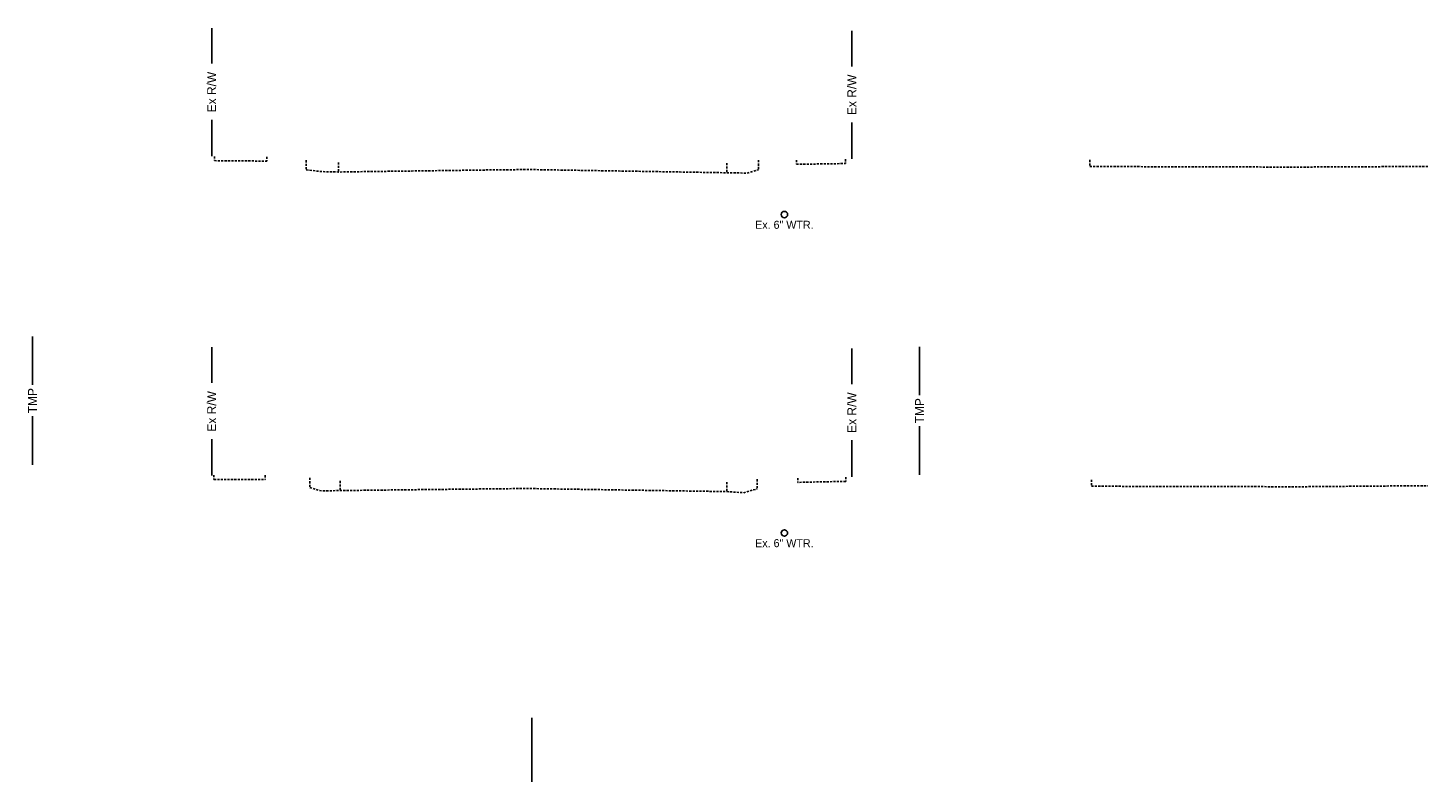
# Model space of a CAD drawing. Header units: feet. Extents: x 1491184 to 1492087, y 336530 to 337165.
# Tile 6 of 13: x 1491516 to 1491626, y 336686 to 336745. Entities that reach past the tile are written whole.
import ezdxf

# ---------------------------------------------------------------- set-up
doc = ezdxf.new("R2010")
doc.units = ezdxf.units.FT
doc.header["$MEASUREMENT"] = 0
doc.linetypes.add('OhDOT_USTN3', pattern=[0.22, 0.165, -0.055])
for name, color, linetype in [('RW_P_Esmt_TMP', 8, 'esmtmppr'), ('RW_X_Right_of_Way', 50, 'rowex'), ('SC_Scratch1', 1, 'Continuous'), ('UT_X_Water', 140, 'waterex'), ('UT_X_Water_Text', 142, 'Continuous'), ('XS_X_Pavt', 133, 'OhDOT_USTN3')]:
    doc.layers.add(name, color=color, linetype=linetype)
doc.styles.add('Slanted', font='font31.shx', dxfattribs={"height": 0.1})
doc.styles.get("Standard").update_dxf_attribs({"font": 'font31.shx'})
doc.styles.add('Straight-Normal', font='font30.shx', dxfattribs={"height": 0.1})
doc.linetypes.add('esmtmppr', pattern='A,1.95,-0.05,["TMP",Slanted,S=1,R=0,X=0,Y=-0.06],-0.35,1.95', length=4.3)
doc.linetypes.add('rowex', pattern='A,0.75,-0.05,["Ex R/W",Straight-Normal,S=1,R=0,X=0,Y=-0.06],-0.7,0.75,-0.3,0.75,-0.3,0.75,-0.3,0.75,-0.3', length=5.7)
doc.linetypes.add('waterex', pattern='A,0.15,-0.2,0.15,-0.2,0.15,-0.1,["W",Straight-Normal,S=1,R=0,X=0,Y=-0.06],-0.25,0.15,-0.2,0.15,-0.2', length=1.9)

msp = doc.modelspace()

# ---------------------------------------------------------------- linework, layer by layer
at = {"layer": 'RW_P_Esmt_TMP', "flags": 128}
for points in [[(1491516.759, 336716.887), (1491516.759, 336720.662)], [(1491586.043, 336716.1), (1491586.043, 336719.874)], [(1491516.759, 336710.662), (1491516.759, 336714.451)], [(1491586.043, 336709.874), (1491586.043, 336713.664)]]:
    msp.add_lwpolyline(points, dxfattribs=at)
at = {"layer": 'RW_X_Right_of_Way', "linetype": 'Continuous', "flags": 128}
for points in [[(1491530.759, 336741.981), (1491530.759, 336744.759)], [(1491580.759, 336741.765), (1491580.759, 336744.544)], [(1491530.759, 336734.759), (1491530.759, 336737.6)], [(1491580.759, 336734.544), (1491580.759, 336737.385)], [(1491530.759, 336717.05), (1491530.759, 336719.828)], [(1491580.759, 336716.95), (1491580.759, 336719.729)], [(1491530.759, 336709.828), (1491530.759, 336712.669)], [(1491580.759, 336709.729), (1491580.759, 336712.57)]]:
    msp.add_lwpolyline(points, dxfattribs=at)
at = {"layer": 'SC_Scratch1', "flags": 128}
msp.add_lwpolyline([(1491555.759, 336690.891), (1491555.759, 336685.891)], dxfattribs=at)
at = {"layer": 'UT_X_Water'}
for centre in [(1491575.489, 336730.193), (1491575.489, 336705.333)]:
    msp.add_circle(centre, 0.25, dxfattribs=at)
at = {"layer": 'XS_X_Pavt', "flags": 128}
for points in [[(1491530.967, 336734.737), (1491530.967, 336734.403)], [(1491535.073, 336734.701), (1491535.073, 336734.368)], [(1491530.967, 336734.403), (1491535.073, 336734.368)], [(1491538.143, 336734.432), (1491538.143, 336733.682)], [(1491538.143, 336733.682), (1491539.091, 336733.576), (1491539.594, 336733.542), (1491540.66, 336733.514), (1491541.173, 336733.526), (1491546.812, 336733.601), (1491552.452, 336733.677), (1491555.542, 336733.711), (1491562.708, 336733.593), (1491569.656, 336733.479), (1491570.992, 336733.458), (1491572.575, 336733.433), (1491573.465, 336733.691)], [(1491540.66, 336734.264), (1491540.66, 336733.514)], [(1491570.992, 336734.208), (1491570.992, 336733.458)], [(1491573.465, 336734.441), (1491573.465, 336733.691)], [(1491576.437, 336734.453), (1491576.437, 336734.119)], [(1491576.437, 336734.119), (1491580.251, 336734.177)], [(1491580.251, 336734.511), (1491580.251, 336734.177)], [(1491599.345, 336734.456), (1491599.345, 336733.956)], [(1491599.345, 336733.956), (1491603.336, 336733.934), (1491607.306, 336733.92), (1491615.448, 336733.901), (1491619.55, 336733.921), (1491623.653, 336733.941), (1491625.759, 336733.947)], [(1491530.934, 336709.845), (1491530.934, 336709.512)], [(1491530.934, 336709.512), (1491534.927, 336709.5)], [(1491534.927, 336709.834), (1491534.927, 336709.5)], [(1491538.419, 336709.635), (1491538.419, 336708.885)], [(1491573.358, 336709.525), (1491573.358, 336708.775)], [(1491576.542, 336709.617), (1491576.542, 336709.284)], [(1491580.279, 336709.698), (1491580.279, 336709.365)], [(1491599.474, 336709.485), (1491599.474, 336708.985)], [(1491538.419, 336708.885), (1491539.197, 336708.646), (1491539.43, 336708.623), (1491540.797, 336708.644), (1491547.211, 336708.719), (1491553.241, 336708.785), (1491555.53, 336708.804), (1491556.875, 336708.782), (1491563.956, 336708.672), (1491570.994, 336708.562), (1491572.311, 336708.48), (1491573.358, 336708.775)], [(1491540.797, 336709.394), (1491540.797, 336708.644)], [(1491570.994, 336709.312), (1491570.994, 336708.562)], [(1491580.279, 336709.365), (1491576.542, 336709.284)], [(1491599.474, 336708.985), (1491604.027, 336708.965), (1491608.529, 336708.961), (1491615.581, 336708.942), (1491621.191, 336708.991), (1491625.253, 336709.021), (1491625.759, 336709.024)]]:
    msp.add_lwpolyline(points, dxfattribs=at)

# ---------------------------------------------------------------- texts
at = {"layer": 'RW_P_Esmt_TMP', "char_height": 0.7, "attachment_point": 5, "rotation": 90}
for insert in [(1491516.759, 336715.662), (1491586.043, 336714.874)]:
    msp.add_mtext_dynamic_manual_height_columns('TMP', width=5.02794, gutter_width=10, heights=[0], dxfattribs=dict(at, insert=insert))
at = {"layer": 'RW_X_Right_of_Way', "char_height": 0.7, "attachment_point": 5, "rotation": 90}
for insert in [(1491530.759, 336739.759), (1491580.759, 336739.544), (1491530.759, 336714.828), (1491580.759, 336714.729)]:
    msp.add_mtext_dynamic_manual_height_columns('Ex R/W', width=7.52448, gutter_width=10, heights=[0], dxfattribs=dict(at, insert=insert))
at = {"layer": 'UT_X_Water_Text', "char_height": 0.625, "attachment_point": 5}
for insert in [(1491575.489, 336729.392), (1491575.489, 336704.532)]:
    msp.add_mtext_dynamic_manual_height_columns('Ex. 6" WTR.', width=5.91366, gutter_width=10, heights=[0], dxfattribs=dict(at, insert=insert))

doc.saveas('drawing.dxf')
